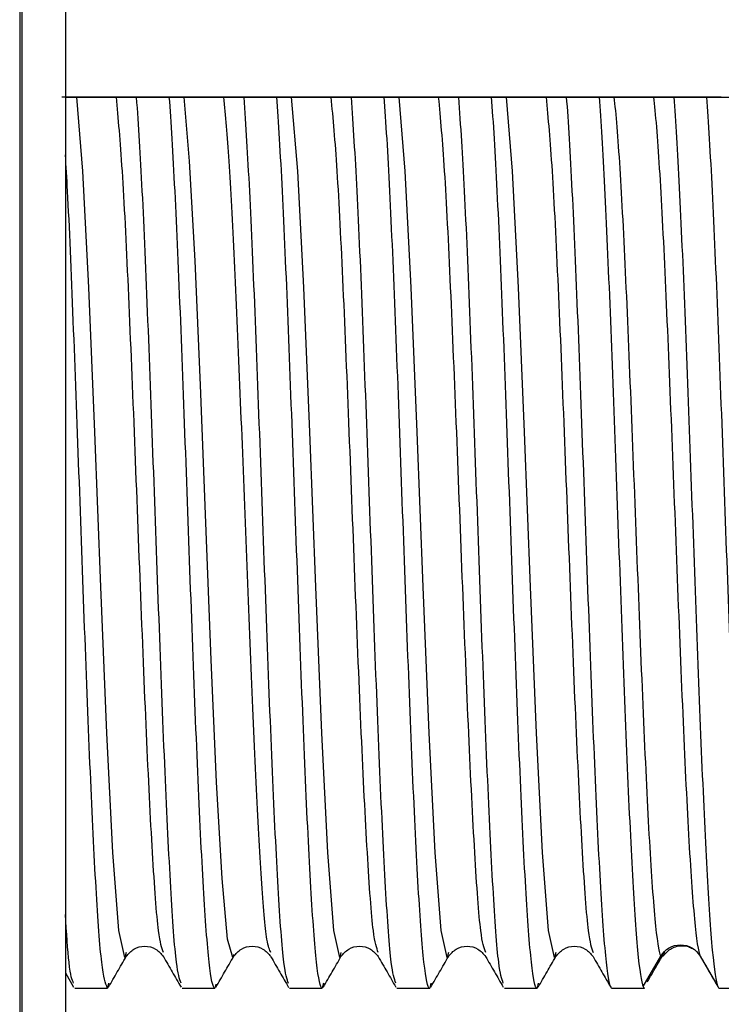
# Model space of a CAD drawing. Header units: millimetres. Extents: x 0 to 420, y 0 to 297.
# Tile 43 of 87: x 252.76 to 255.06, y 152.99 to 156.22. Entities that reach past the tile are written whole.
import ezdxf

# ---------------------------------------------------------------- set-up
doc = ezdxf.new("R2010")
doc.units = ezdxf.units.MM
doc.linetypes.add('SLD-Solido', pattern=[0])

msp = doc.modelspace()

# ---------------------------------------------------------------- linework, layer by layer
at = {"color": 7, "linetype": 'SLD-Solido', "lineweight": 25}
for p, q in [((252.7589, 176.9911), (252.7589, 126.2604)), ((252.7659, 176.994), (252.7659, 126.6568)), ((252.9091, 176.0068), (252.9091, 126.6568)), ((253.0891, 155.9685), (253.1965, 155.9685)), ((253.2504, 155.9685), (253.143, 155.9685)), ((253.4419, 155.9685), (253.5493, 155.9685)), ((253.6032, 155.9685), (253.4958, 155.9685)), ((253.7947, 155.9685), (253.9021, 155.9685)), ((253.9559, 155.9685), (253.8485, 155.9685)), ((254.1474, 155.9685), (254.2548, 155.9685)), ((254.3087, 155.9685), (254.2013, 155.9685)), ((254.5002, 155.9685), (254.6076, 155.9685)), ((254.6615, 155.9685), (254.5541, 155.9685)), ((254.853, 155.9685), (254.9604, 155.9685)), ((255.0143, 155.9685), (254.9069, 155.9685)), ((254.8064, 153.0485), (254.8641, 153.1482)), ((254.9941, 153.1482), (255.0518, 153.0485)), ((252.9091, 153.0934), (252.9361, 153.0466)), ((252.9397, 153.0435), (253.0471, 153.0435)), ((253.0507, 153.0599), (253.0471, 153.0435)), ((253.2924, 153.0435), (253.3998, 153.0435)), ((253.4032, 153.0562), (253.3998, 153.0435)), ((253.6452, 153.0435), (253.7526, 153.0435)), ((253.7562, 153.0599), (253.7526, 153.0435)), ((253.998, 153.0435), (254.1054, 153.0435)), ((254.109, 153.06), (254.1054, 153.0435)), ((254.3508, 153.0435), (254.4582, 153.0435)), ((254.4618, 153.06), (254.4582, 153.0435)), ((254.7035, 153.0435), (254.8109, 153.0435)), ((255.0563, 153.0435), (255.1637, 153.0435))]:
    msp.add_line(p, q, dxfattribs=at)
at = {"color": 7, "linetype": 'SLD-Solido', "lineweight": 25, "flags": 128}
for points in [[(253.1085, 153.1603), (253.1048, 153.1435), (253.085, 153.2325), (253.0652, 153.4888), (253.0454, 153.8808), (253.0257, 154.3603), (253.0059, 154.8684), (252.9861, 155.3428), (252.9663, 155.7252), (252.9465, 155.9684), (252.9465, 155.9684)], [(253.461, 153.1537), (253.4589, 153.1439), (253.4412, 153.2047), (253.4235, 153.403), (253.4057, 153.719), (253.388, 154.1216), (253.3703, 154.5708), (253.3525, 155.0222), (253.3348, 155.4313), (253.317, 155.7574), (253.2993, 155.9684), (253.2993, 155.9684)], [(253.8141, 153.1603), (253.8103, 153.1435), (253.7906, 153.2326), (253.7708, 153.4888), (253.751, 153.8808), (253.7312, 154.3603), (253.7114, 154.8684), (253.6916, 155.3428), (253.6719, 155.7251), (253.6521, 155.9684), (253.6521, 155.9684)], [(254.1669, 153.1604), (254.1631, 153.1435), (254.1433, 153.2325), (254.1236, 153.4888), (254.1038, 153.8808), (254.084, 154.3603), (254.0642, 154.8684), (254.0444, 155.3428), (254.0247, 155.7252), (254.0049, 155.9685), (254.0049, 155.9685)], [(254.5197, 153.1604), (254.5159, 153.1435), (254.4961, 153.2326), (254.4763, 153.4888), (254.4565, 153.8808), (254.4368, 154.3603), (254.417, 154.8684), (254.3972, 155.3428), (254.3774, 155.7251), (254.3576, 155.9684), (254.3576, 155.9684)]]:
    msp.add_lwpolyline(points, dxfattribs=at)
at = {"color": 7, "linetype": 'SLD-Solido', "lineweight": 25}
for points, knots in [([(252.9465, 155.9684), (252.9433, 155.9684), (252.9367, 155.9684), (252.925, 155.9684), (252.9142, 155.9684), (252.9061, 155.9684), (252.9019, 155.9684), (252.8997, 155.9684), (252.8986, 155.9684), (252.898, 155.9685), (252.8977, 155.9684), (252.8976, 155.9684), (252.8976, 155.9684), (252.8976, 155.9684)], [0, 0, 0, 0, 0.248539, 0.500026, 0.750034, 0.875038, 0.937538, 0.968788, 0.984413, 0.996046, 0.998995, 0.999755, 1, 1, 1, 1]), ([(252.9103, 155.9684), (252.9133, 155.9684), (252.9195, 155.9684), (252.9312, 155.9684), (252.9432, 155.9684), (252.9546, 155.9684), (252.9655, 155.9684), (252.9778, 155.9684), (252.9904, 155.9684), (253.0009, 155.9684), (253.0094, 155.9684), (253.0167, 155.9684), (253.0251, 155.9684), (253.0337, 155.9684), (253.038, 155.9684), (253.0402, 155.9684)], [0, 0, 0, 0, 0.1251733, 0.2502953, 0.3402782, 0.4081624, 0.4622492, 0.5001161, 0.5337426, 0.5780158, 0.6390855, 0.6892778, 0.7497072, 0.8748181, 1, 1, 1, 1]), ([(253.0764, 155.9684), (253.0734, 155.9684), (253.0673, 155.9685), (253.0528, 155.9685), (253.0372, 155.9683), (253.0143, 155.9685), (252.9962, 155.9684), (252.9858, 155.9684), (252.9774, 155.9685), (252.97, 155.9685), (252.9616, 155.9685), (252.953, 155.9685), (252.9487, 155.9684), (252.9465, 155.9684)], [0, 0, 0, 0, 0.125434, 0.250805, 0.413192, 0.499079, 0.532849, 0.577233, 0.638355, 0.688656, 0.749201, 0.87456, 1, 1, 1, 1]), ([(253.0402, 155.9684), (253.0469, 155.9684), (253.0605, 155.9684), (253.0795, 155.9684), (253.0891, 155.9685)], [0, 0, 0, 0, 0.493669, 1, 1, 1, 1]), ([(253.2309, 153.1604), (253.2256, 153.1756), (253.2137, 153.2094), (253.1951, 153.469), (253.1754, 153.865), (253.1556, 154.3555), (253.1358, 154.8747), (253.116, 155.3564), (253.0962, 155.7565), (253.083, 155.8978), (253.0764, 155.9684)], [0, 0, 0, 0, 0.103657, 0.231707, 0.359756, 0.487805, 0.615854, 0.743903, 0.871952, 1, 1, 1, 1]), ([(253.143, 155.9684), (253.1426, 155.9684), (253.1418, 155.9684), (253.1402, 155.9684), (253.1375, 155.9684), (253.1321, 155.9684), (253.1216, 155.9684), (253.1013, 155.9684), (253.0864, 155.9684), (253.0765, 155.9684)], [0, 0, 0, 0, 0.015576, 0.031201, 0.062452, 0.124955, 0.249964, 0.499981, 1, 1, 1, 1]), ([(253.2888, 153.06), (253.2838, 153.0744), (253.2725, 153.1066), (253.2551, 153.3546), (253.2364, 153.7372), (253.2177, 154.2184), (253.199, 154.7403), (253.1803, 155.2434), (253.1617, 155.6861), (253.1492, 155.8743), (253.143, 155.9685)], [0, 0, 0, 0, 0.103155, 0.231276, 0.359397, 0.487517, 0.615638, 0.743759, 0.871879, 1, 1, 1, 1]), ([(253.1965, 155.9684), (253.1967, 155.9684), (253.197, 155.9684), (253.1978, 155.9684), (253.1992, 155.9684), (253.202, 155.9684), (253.2074, 155.9684), (253.2179, 155.9684), (253.2382, 155.9684), (253.2531, 155.9684), (253.263, 155.9685)], [0, 0, 0, 0, 0.005908, 0.01557, 0.031195, 0.062445, 0.124945, 0.249945, 0.499948, 1, 1, 1, 1]), ([(253.3998, 153.0435), (253.3936, 153.0435), (253.3874, 153.0723), (253.3749, 153.1846), (253.3687, 153.268), (253.3562, 153.4803), (253.35, 153.6091), (253.3376, 153.8981), (253.3313, 154.0582), (253.3189, 154.3922), (253.3127, 154.566), (253.3002, 154.9083), (253.294, 155.0768), (253.2815, 155.3899), (253.2753, 155.5346), (253.2628, 155.7842), (253.2566, 155.8891), (253.2504, 155.9685)], [0, 0, 0, 0, 0.125, 0.125, 0.25, 0.25, 0.375, 0.375, 0.5, 0.5, 0.625, 0.625, 0.75, 0.75, 0.875, 0.875, 1, 1, 1, 1]), ([(253.2993, 155.9684), (253.2961, 155.9684), (253.2895, 155.9684), (253.2776, 155.9685), (253.2648, 155.9682), (253.2551, 155.9684), (253.2504, 155.9684)], [0, 0, 0, 0, 0.248755, 0.500088, 0.760565, 1, 1, 1, 1]), ([(253.263, 155.9685), (253.2666, 155.9684), (253.2729, 155.9684), (253.2847, 155.9685), (253.296, 155.9684), (253.3074, 155.9684), (253.3183, 155.9684), (253.3306, 155.9684), (253.3432, 155.9684), (253.3537, 155.9684), (253.3621, 155.9684), (253.3695, 155.9684), (253.3772, 155.9684), (253.386, 155.9684), (253.3904, 155.9684), (253.3929, 155.9685)], [0, 0, 0, 0, 0.143359, 0.250283, 0.340267, 0.40816, 0.462247, 0.500118, 0.533743, 0.578019, 0.639096, 0.689283, 0.749724, 0.855897, 1, 1, 1, 1]), ([(253.4292, 155.9684), (253.4262, 155.9684), (253.42, 155.9684), (253.4056, 155.9684), (253.39, 155.9682), (253.3671, 155.9684), (253.349, 155.9683), (253.3386, 155.9684), (253.3301, 155.9684), (253.3228, 155.9684), (253.3144, 155.9684), (253.3058, 155.9685), (253.3015, 155.9684), (253.2993, 155.9684)], [0, 0, 0, 0, 0.125429, 0.250808, 0.413198, 0.499078, 0.532845, 0.577225, 0.638346, 0.688648, 0.749196, 0.874564, 1, 1, 1, 1]), ([(253.3929, 155.9685), (253.3962, 155.9685), (253.4028, 155.9684), (253.4145, 155.9684), (253.4253, 155.9684), (253.4334, 155.9684), (253.4376, 155.9684), (253.4397, 155.9684), (253.4408, 155.9684), (253.4415, 155.9684), (253.4418, 155.9684), (253.4419, 155.9684)], [0, 0, 0, 0, 0.248575, 0.500065, 0.75006, 0.875057, 0.937556, 0.968804, 0.984429, 0.994077, 1, 1, 1, 1]), ([(253.4958, 155.9684), (253.4954, 155.9684), (253.4946, 155.9684), (253.493, 155.9684), (253.4903, 155.9684), (253.4849, 155.9684), (253.4744, 155.9684), (253.4541, 155.9684), (253.4392, 155.9684), (253.4292, 155.9684)], [0, 0, 0, 0, 0.015587, 0.031209, 0.062454, 0.124945, 0.249932, 0.499924, 1, 1, 1, 1]), ([(253.5841, 153.1602), (253.5798, 153.1688), (253.5695, 153.1892), (253.5534, 153.3861), (253.5356, 153.7035), (253.5179, 154.1139), (253.5002, 154.5702), (253.4824, 155.0299), (253.4647, 155.4436), (253.447, 155.7831), (253.4351, 155.9067), (253.4292, 155.9684)], [0, 0, 0, 0, 0.083885, 0.198403, 0.312921, 0.427436, 0.54195, 0.656461, 0.770973, 0.885485, 1, 1, 1, 1]), ([(253.642, 153.0583), (253.6368, 153.0729), (253.6254, 153.1052), (253.6078, 153.3545), (253.5892, 153.7372), (253.5705, 154.2184), (253.5518, 154.7403), (253.5331, 155.2434), (253.5144, 155.6861), (253.502, 155.8743), (253.4958, 155.9685)], [0, 0, 0, 0, 0.105526, 0.233308, 0.36109, 0.488872, 0.616654, 0.744436, 0.872218, 1, 1, 1, 1]), ([(253.5493, 155.9684), (253.5493, 155.9684), (253.5493, 155.9684), (253.5494, 155.9684), (253.5498, 155.9685), (253.5506, 155.9684), (253.552, 155.9684), (253.5547, 155.9684), (253.5601, 155.9684), (253.5707, 155.9684), (253.591, 155.9684), (253.6059, 155.9684), (253.6158, 155.9684)], [0, 0, 0, 0, 0.000242, 0.000985, 0.003918, 0.0156, 0.031223, 0.06247, 0.124966, 0.249965, 0.499977, 1, 1, 1, 1]), ([(253.7526, 153.0435), (253.7464, 153.0435), (253.7402, 153.0723), (253.7277, 153.1846), (253.7215, 153.268), (253.709, 153.4803), (253.7028, 153.6091), (253.6903, 153.8981), (253.6841, 154.0582), (253.6717, 154.3922), (253.6654, 154.566), (253.653, 154.9083), (253.6468, 155.0768), (253.6343, 155.3899), (253.6281, 155.5346), (253.6156, 155.7842), (253.6094, 155.8891), (253.6032, 155.9685)], [0, 0, 0, 0, 0.125, 0.125, 0.25, 0.25, 0.375, 0.375, 0.5, 0.5, 0.625, 0.625, 0.75, 0.75, 0.875, 0.875, 1, 1, 1, 1]), ([(253.6521, 155.9684), (253.6454, 155.9684), (253.6318, 155.9684), (253.6128, 155.9684), (253.6032, 155.9684)], [0, 0, 0, 0, 0.493725, 1, 1, 1, 1]), ([(253.6158, 155.9684), (253.6189, 155.9684), (253.625, 155.9684), (253.6367, 155.9684), (253.6488, 155.9684), (253.6602, 155.9684), (253.6711, 155.9684), (253.6833, 155.9685), (253.696, 155.9684), (253.7065, 155.9684), (253.7149, 155.9684), (253.7223, 155.9684), (253.7307, 155.9684), (253.7392, 155.9685), (253.7436, 155.9684), (253.7457, 155.9684)], [0, 0, 0, 0, 0.125177, 0.250294, 0.340275, 0.408159, 0.462247, 0.500117, 0.533746, 0.578021, 0.639091, 0.689282, 0.749709, 0.874815, 1, 1, 1, 1]), ([(253.782, 155.9684), (253.7789, 155.9684), (253.7728, 155.9684), (253.7584, 155.9685), (253.7427, 155.9682), (253.7198, 155.9685), (253.7018, 155.9684), (253.6914, 155.9684), (253.6829, 155.9684), (253.6756, 155.9684), (253.6672, 155.9684), (253.6586, 155.9684), (253.6543, 155.9684), (253.6521, 155.9684)], [0, 0, 0, 0, 0.125428, 0.250797, 0.413235, 0.499076, 0.532867, 0.577266, 0.638397, 0.68872, 0.749208, 0.874565, 1, 1, 1, 1]), ([(253.7457, 155.9684), (253.749, 155.9684), (253.7556, 155.9684), (253.7674, 155.9684), (253.7783, 155.9683), (253.7865, 155.9682), (253.7906, 155.9683), (253.7926, 155.9684), (253.7937, 155.9684), (253.7942, 155.9684), (253.7945, 155.9684), (253.7947, 155.9684)], [0, 0, 0, 0, 0.248522, 0.500031, 0.760537, 0.882928, 0.942139, 0.971248, 0.985677, 0.992861, 1, 1, 1, 1]), ([(253.8485, 155.9684), (253.8361, 155.9684), (253.8116, 155.9684), (253.7918, 155.9684), (253.782, 155.9684)], [0, 0, 0, 0, 0.506645, 1, 1, 1, 1]), ([(253.9365, 153.1605), (253.9311, 153.1756), (253.9192, 153.2094), (253.9007, 153.469), (253.8809, 153.865), (253.8611, 154.3555), (253.8413, 154.8747), (253.8216, 155.3564), (253.8018, 155.7565), (253.7886, 155.8978), (253.782, 155.9684)], [0, 0, 0, 0, 0.103668, 0.231716, 0.359763, 0.487811, 0.615858, 0.743906, 0.871953, 1, 1, 1, 1]), ([(253.9943, 153.06), (253.9893, 153.0744), (253.9781, 153.1066), (253.9606, 153.3546), (253.9419, 153.7372), (253.9233, 154.2184), (253.9046, 154.7403), (253.8859, 155.2434), (253.8672, 155.6861), (253.8548, 155.8743), (253.8485, 155.9685)], [0, 0, 0, 0, 0.103167, 0.231286, 0.359405, 0.487524, 0.615643, 0.743762, 0.871881, 1, 1, 1, 1]), ([(253.9021, 155.9684), (253.9021, 155.9684), (253.9021, 155.9684), (253.9021, 155.9684), (253.9022, 155.9685), (253.9026, 155.9684), (253.9033, 155.9685), (253.9048, 155.9684), (253.9075, 155.9685), (253.9129, 155.9684), (253.9235, 155.9685), (253.9438, 155.9684), (253.9587, 155.9684), (253.9686, 155.9684)], [0, 0, 0, 0, 0.000055, 0.000246, 0.000987, 0.003919, 0.015605, 0.031226, 0.062468, 0.124954, 0.249935, 0.499925, 1, 1, 1, 1]), ([(254.1054, 153.0435), (254.0992, 153.0435), (254.0929, 153.0723), (254.0805, 153.1846), (254.0743, 153.268), (254.0618, 153.4803), (254.0556, 153.6091), (254.0431, 153.8981), (254.0369, 154.0582), (254.0244, 154.3922), (254.0182, 154.566), (254.0058, 154.9083), (253.9995, 155.0768), (253.9871, 155.3899), (253.9808, 155.5346), (253.9684, 155.7842), (253.9622, 155.8891), (253.9559, 155.9685)], [0, 0, 0, 0, 0.125, 0.125, 0.25, 0.25, 0.375, 0.375, 0.5, 0.5, 0.625, 0.625, 0.75, 0.75, 0.875, 0.875, 1, 1, 1, 1]), ([(254.0049, 155.9685), (254.0016, 155.9684), (253.995, 155.9684), (253.9833, 155.9684), (253.9725, 155.9684), (253.9644, 155.9684), (253.9602, 155.9684), (253.9581, 155.9684), (253.9568, 155.9684), (253.9562, 155.9684), (253.9559, 155.9684)], [0, 0, 0, 0, 0.248562, 0.500047, 0.750051, 0.875054, 0.937555, 0.968806, 0.984431, 1, 1, 1, 1]), ([(253.9686, 155.9684), (253.9717, 155.9684), (253.9778, 155.9684), (253.9895, 155.9684), (254.0016, 155.9684), (254.013, 155.9684), (254.0239, 155.9684), (254.0361, 155.9684), (254.0488, 155.9683), (254.0592, 155.9684), (254.0677, 155.9684), (254.075, 155.9684), (254.0834, 155.9684), (254.092, 155.9684), (254.0963, 155.9684), (254.0985, 155.9684)], [0, 0, 0, 0, 0.125171, 0.250293, 0.340277, 0.408163, 0.46225, 0.500116, 0.533742, 0.578015, 0.639086, 0.689279, 0.74971, 0.874821, 1, 1, 1, 1]), ([(254.1348, 155.9685), (254.1312, 155.9684), (254.125, 155.9684), (254.1104, 155.9685), (254.0955, 155.9682), (254.0726, 155.9685), (254.0546, 155.9684), (254.0442, 155.9684), (254.0357, 155.9684), (254.0283, 155.9684), (254.0206, 155.9685), (254.0119, 155.9684), (254.0074, 155.9684), (254.0049, 155.9685)], [0, 0, 0, 0, 0.1438631, 0.2507981, 0.4131896, 0.4990796, 0.532847, 0.5772307, 0.6383572, 0.688652, 0.7492097, 0.855473, 1, 1, 1, 1]), ([(254.0985, 155.9684), (254.1018, 155.9684), (254.1083, 155.9684), (254.1202, 155.9685), (254.133, 155.9682), (254.1428, 155.9684), (254.1474, 155.9684)], [0, 0, 0, 0, 0.248692, 0.50009, 0.760599, 1, 1, 1, 1]), ([(254.2013, 155.9684), (254.2009, 155.9684), (254.2002, 155.9684), (254.1986, 155.9684), (254.1959, 155.9684), (254.1905, 155.9684), (254.1799, 155.9684), (254.1596, 155.9684), (254.1447, 155.9684), (254.1348, 155.9685)], [0, 0, 0, 0, 0.015568, 0.031193, 0.062445, 0.124948, 0.249954, 0.499965, 1, 1, 1, 1]), ([(254.2893, 153.1603), (254.2839, 153.1755), (254.272, 153.2093), (254.2535, 153.469), (254.2337, 153.865), (254.2139, 154.3555), (254.1941, 154.8747), (254.1743, 155.3565), (254.1546, 155.7565), (254.1414, 155.8978), (254.1348, 155.9685)], [0, 0, 0, 0, 0.103777, 0.231809, 0.359841, 0.487873, 0.615905, 0.743937, 0.871969, 1, 1, 1, 1]), ([(254.3471, 153.0599), (254.3421, 153.0743), (254.3309, 153.1065), (254.3134, 153.3546), (254.2947, 153.7372), (254.276, 154.2184), (254.2574, 154.7403), (254.2387, 155.2434), (254.22, 155.6861), (254.2075, 155.8743), (254.2013, 155.9685)], [0, 0, 0, 0, 0.103283, 0.231386, 0.359488, 0.487591, 0.615693, 0.743795, 0.871898, 1, 1, 1, 1]), ([(254.2548, 155.9684), (254.2552, 155.9684), (254.256, 155.9684), (254.2576, 155.9684), (254.2603, 155.9684), (254.2657, 155.9684), (254.2762, 155.9684), (254.2965, 155.9684), (254.3114, 155.9684), (254.3214, 155.9685)], [0, 0, 0, 0, 0.015569, 0.031195, 0.062446, 0.12495, 0.249958, 0.499972, 1, 1, 1, 1]), ([(254.4582, 153.0435), (254.4519, 153.0435), (254.4457, 153.0723), (254.4333, 153.1846), (254.427, 153.268), (254.4146, 153.4803), (254.4084, 153.6091), (254.3959, 153.8981), (254.3897, 154.0582), (254.3772, 154.3922), (254.371, 154.566), (254.3585, 154.9083), (254.3523, 155.0768), (254.3399, 155.3899), (254.3336, 155.5346), (254.3212, 155.7842), (254.3149, 155.8891), (254.3087, 155.9685)], [0, 0, 0, 0, 0.125, 0.125, 0.25, 0.25, 0.375, 0.375, 0.5, 0.5, 0.625, 0.625, 0.75, 0.75, 0.875, 0.875, 1, 1, 1, 1]), ([(254.3576, 155.9684), (254.3544, 155.9684), (254.3478, 155.9684), (254.3359, 155.9685), (254.3231, 155.9682), (254.3134, 155.9684), (254.3087, 155.9684)], [0, 0, 0, 0, 0.24864, 0.5000873, 0.7606057, 1, 1, 1, 1]), ([(254.3214, 155.9684), (254.325, 155.9684), (254.3312, 155.9684), (254.3431, 155.9685), (254.3543, 155.9684), (254.3657, 155.9684), (254.3766, 155.9684), (254.3889, 155.9685), (254.4015, 155.9684), (254.412, 155.9684), (254.4205, 155.9685), (254.4278, 155.9684), (254.4355, 155.9685), (254.4443, 155.9684), (254.4487, 155.9684), (254.4513, 155.9684)], [0, 0, 0, 0, 0.143981, 0.250247, 0.340114, 0.407836, 0.461917, 0.500089, 0.533476, 0.577763, 0.639194, 0.689424, 0.749762, 0.855549, 1, 1, 1, 1]), ([(254.4876, 155.9684), (254.4845, 155.9684), (254.4784, 155.9684), (254.4639, 155.9684), (254.4483, 155.9682), (254.4254, 155.9684), (254.4073, 155.9683), (254.3969, 155.9684), (254.3885, 155.9684), (254.3811, 155.9684), (254.3727, 155.9684), (254.3641, 155.9684), (254.3598, 155.9684), (254.3577, 155.9684)], [0, 0, 0, 0, 0.1254302, 0.2508111, 0.4131975, 0.4990779, 0.5328446, 0.5772246, 0.638344, 0.6886448, 0.7491923, 0.8745618, 1, 1, 1, 1]), ([(254.4513, 155.9685), (254.4545, 155.9684), (254.4611, 155.9684), (254.4728, 155.9684), (254.4836, 155.9684), (254.4918, 155.9684), (254.4959, 155.9684), (254.4981, 155.9684), (254.4993, 155.9684), (254.4999, 155.9684), (254.5002, 155.9684)], [0, 0, 0, 0, 0.248555, 0.50004, 0.750047, 0.875052, 0.937554, 0.968804, 0.98443, 1, 1, 1, 1]), ([(254.5541, 155.9684), (254.5539, 155.9684), (254.5535, 155.9685), (254.5527, 155.9684), (254.5514, 155.9685), (254.5486, 155.9684), (254.5432, 155.9685), (254.5327, 155.9684), (254.5124, 155.9684), (254.4975, 155.9684), (254.4876, 155.9684)], [0, 0, 0, 0, 0.007797, 0.015607, 0.031227, 0.062468, 0.124952, 0.249933, 0.499925, 1, 1, 1, 1]), ([(254.4876, 155.9684), (254.4942, 155.8978), (254.5073, 155.7565), (254.5271, 155.3564), (254.5469, 154.8747), (254.5667, 154.3555), (254.5865, 153.865), (254.6063, 153.469), (254.6248, 153.2093), (254.6367, 153.1755), (254.6421, 153.1603)], [0, 0, 0, 0, 0.128027, 0.256054, 0.38408, 0.512107, 0.640133, 0.768159, 0.896185, 1, 1, 1, 1]), ([(254.5541, 155.9685), (254.5603, 155.8891), (254.5665, 155.7842), (254.579, 155.5346), (254.5852, 155.3899), (254.5977, 155.0768), (254.6039, 154.9083), (254.6164, 154.566), (254.6226, 154.3922), (254.635, 154.0582), (254.6413, 153.8981), (254.6537, 153.6091), (254.66, 153.4803), (254.6724, 153.268), (254.6786, 153.1846), (254.6911, 153.0723), (254.6973, 153.0435), (254.7035, 153.0435)], [0, 0, 0, 0, 0.125, 0.125, 0.25, 0.25, 0.375, 0.375, 0.5, 0.5, 0.625, 0.625, 0.75, 0.75, 0.875, 0.875, 1, 1, 1, 1]), ([(254.6076, 155.9685), (254.62, 155.9684), (254.6446, 155.9684), (254.6644, 155.9684), (254.6741, 155.9684)], [0, 0, 0, 0, 0.506713, 1, 1, 1, 1]), ([(254.7104, 155.9684), (254.7072, 155.9684), (254.7006, 155.9684), (254.6887, 155.9685), (254.6759, 155.9682), (254.6662, 155.9683), (254.6615, 155.9684)], [0, 0, 0, 0, 0.248525, 0.500028, 0.760536, 1, 1, 1, 1]), ([(254.6615, 155.9684), (254.6675, 155.8915), (254.6736, 155.7905), (254.6856, 155.5508), (254.6917, 155.4121), (254.7038, 155.1113), (254.7098, 154.9492), (254.7219, 154.6184), (254.7279, 154.4497), (254.74, 154.1229), (254.746, 153.9649), (254.7581, 153.676), (254.7641, 153.545), (254.7762, 153.3237), (254.7823, 153.2333), (254.7943, 153.1025), (254.8004, 153.062), (254.8064, 153.0485)], [0, 0, 0, 0, 0.125, 0.125, 0.25, 0.25, 0.375, 0.375, 0.5, 0.5, 0.625, 0.625, 0.75, 0.75, 0.875, 0.875, 1, 1, 1, 1]), ([(254.6742, 155.9684), (254.6772, 155.9684), (254.6834, 155.9684), (254.6951, 155.9684), (254.7071, 155.9684), (254.7185, 155.9684), (254.7294, 155.9684), (254.7417, 155.9684), (254.7543, 155.9684), (254.7648, 155.9684), (254.7732, 155.9684), (254.7806, 155.9684), (254.789, 155.9684), (254.7976, 155.9684), (254.8019, 155.9684), (254.8041, 155.9684)], [0, 0, 0, 0, 0.125176, 0.250297, 0.340278, 0.408161, 0.462248, 0.500116, 0.533744, 0.578018, 0.639087, 0.689278, 0.749706, 0.874815, 1, 1, 1, 1]), ([(254.8403, 155.9684), (254.8373, 155.9684), (254.8312, 155.9684), (254.8167, 155.9685), (254.8011, 155.9683), (254.7782, 155.9685), (254.7601, 155.9684), (254.7497, 155.9684), (254.7412, 155.9685), (254.7339, 155.9684), (254.7255, 155.9684), (254.7169, 155.9685), (254.7126, 155.9684), (254.7104, 155.9684)], [0, 0, 0, 0, 0.1254368, 0.2508114, 0.4131932, 0.4990787, 0.5328489, 0.5772311, 0.6383504, 0.6886495, 0.7491935, 0.8745558, 1, 1, 1, 1]), ([(254.7104, 155.9684), (254.7168, 155.9159), (254.7232, 155.8364), (254.736, 155.6321), (254.7425, 155.5076), (254.7553, 155.2278), (254.7617, 155.0728), (254.7745, 154.75), (254.7809, 154.5824), (254.7937, 154.254), (254.8001, 154.0933), (254.8129, 153.7974), (254.8193, 153.6622), (254.8321, 153.4331), (254.8385, 153.3391), (254.8513, 153.2034), (254.8577, 153.1615), (254.8641, 153.1482)], [0, 0, 0, 0, 0.125, 0.125, 0.25, 0.25, 0.375, 0.375, 0.5, 0.5, 0.625, 0.625, 0.75, 0.75, 0.875, 0.875, 1, 1, 1, 1]), ([(254.8041, 155.9684), (254.8108, 155.9684), (254.8244, 155.9684), (254.8434, 155.9684), (254.853, 155.9685)], [0, 0, 0, 0, 0.493659, 1, 1, 1, 1]), ([(254.8403, 155.9684), (254.8467, 155.9159), (254.8532, 155.8364), (254.866, 155.6321), (254.8724, 155.5076), (254.8852, 155.2278), (254.8916, 155.0728), (254.9044, 154.75), (254.9108, 154.5824), (254.9236, 154.254), (254.93, 154.0933), (254.9428, 153.7974), (254.9492, 153.6622), (254.962, 153.4331), (254.9684, 153.3391), (254.9812, 153.2034), (254.9876, 153.1615), (254.9941, 153.1482)], [0, 0, 0, 0, 0.125, 0.125, 0.25, 0.25, 0.375, 0.375, 0.5, 0.5, 0.625, 0.625, 0.75, 0.75, 0.875, 0.875, 1, 1, 1, 1]), ([(254.9069, 155.9684), (254.9065, 155.9684), (254.9057, 155.9684), (254.9041, 155.9684), (254.9014, 155.9684), (254.896, 155.9684), (254.8855, 155.9684), (254.8652, 155.9684), (254.8503, 155.9684), (254.8403, 155.9684)], [0, 0, 0, 0, 0.015593, 0.031217, 0.062465, 0.124964, 0.249967, 0.499982, 1, 1, 1, 1]), ([(254.9069, 155.9685), (254.9129, 155.8915), (254.9189, 155.7905), (254.931, 155.5508), (254.9371, 155.4121), (254.9491, 155.1113), (254.9552, 154.9492), (254.9673, 154.6184), (254.9733, 154.4496), (254.9854, 154.1229), (254.9914, 153.9649), (255.0035, 153.6759), (255.0095, 153.545), (255.0216, 153.3237), (255.0276, 153.2333), (255.0397, 153.1024), (255.0457, 153.062), (255.0518, 153.0485)], [0, 0, 0, 0, 0.125, 0.125, 0.25, 0.25, 0.375, 0.375, 0.5, 0.5, 0.625, 0.625, 0.75, 0.75, 0.875, 0.875, 1, 1, 1, 1]), ([(254.9604, 155.9684), (254.9608, 155.9684), (254.9616, 155.9684), (254.9631, 155.9684), (254.9659, 155.9684), (254.9712, 155.9684), (254.9818, 155.9684), (255.0021, 155.9684), (255.017, 155.9684), (255.0269, 155.9684)], [0, 0, 0, 0, 0.015581, 0.031204, 0.062451, 0.124944, 0.249934, 0.499928, 1, 1, 1, 1]), ([(255.0632, 155.9685), (255.0599, 155.9685), (255.0534, 155.9685), (255.0417, 155.9684), (255.0309, 155.9684), (255.0227, 155.9684), (255.0185, 155.9684), (255.0164, 155.9684), (255.0153, 155.9684), (255.0146, 155.9685), (255.0144, 155.9684), (255.0143, 155.9684), (255.0143, 155.9684), (255.0143, 155.9684)], [0, 0, 0, 0, 0.248612, 0.500069, 0.750057, 0.875049, 0.937544, 0.968792, 0.984416, 0.996045, 0.998995, 0.999755, 1, 1, 1, 1]), ([(255.0143, 155.9684), (255.0205, 155.889), (255.0267, 155.7842), (255.0392, 155.5345), (255.0454, 155.3899), (255.0579, 155.0767), (255.0641, 154.9083), (255.0765, 154.566), (255.0828, 154.3922), (255.0952, 154.0582), (255.1015, 153.8981), (255.1139, 153.6092), (255.1201, 153.4803), (255.1326, 153.268), (255.1388, 153.1847), (255.1513, 153.0723), (255.1575, 153.0435), (255.1637, 153.0435)], [0, 0, 0, 0, 0.125, 0.125, 0.25, 0.25, 0.375, 0.375, 0.5, 0.5, 0.625, 0.625, 0.75, 0.75, 0.875, 0.875, 1, 1, 1, 1]), ([(255.0269, 155.9684), (255.03, 155.9684), (255.0362, 155.9685), (255.0478, 155.9684), (255.0599, 155.9684), (255.0713, 155.9684), (255.0822, 155.9684), (255.0945, 155.9684), (255.1071, 155.9684), (255.1176, 155.9684), (255.126, 155.9684), (255.1334, 155.9684), (255.1418, 155.9684), (255.1503, 155.9685), (255.1547, 155.9684), (255.1568, 155.9684)], [0, 0, 0, 0, 0.12517, 0.25029, 0.340275, 0.408162, 0.46225, 0.500117, 0.533742, 0.578016, 0.639088, 0.689282, 0.749714, 0.874823, 1, 1, 1, 1]), ([(253.0471, 153.0435), (253.0408, 153.0601), (253.0284, 153.0935), (253.0097, 153.3535), (252.991, 153.7375), (252.9723, 154.2181), (252.9537, 154.7412), (252.935, 155.2399), (252.9201, 155.6053), (252.9115, 155.7412), (252.9091, 155.7791)], [0, 0, 0, 0, 0.135367, 0.2707341, 0.4061011, 0.5414682, 0.6768352, 0.8122022, 0.9475693, 1, 1, 1, 1]), ([(252.936, 153.06), (252.931, 153.0707), (252.922, 153.0901), (252.913, 153.2254), (252.9091, 153.2852)], [0, 0, 0, 0, 0.558119, 1, 1, 1, 1]), ([(253.1086, 153.1468), (253.1163, 153.156), (253.1317, 153.1744), (253.1697, 153.1842), (253.2078, 153.1744), (253.2232, 153.156), (253.2309, 153.1467)], [0, 0, 0, 0, 0.251831, 0.499987, 0.748157, 1, 1, 1, 1]), ([(253.4614, 153.1468), (253.4691, 153.1561), (253.4845, 153.1744), (253.5225, 153.1843), (253.5606, 153.1744), (253.576, 153.156), (253.5837, 153.1468)], [0, 0, 0, 0, 0.251864, 0.500023, 0.748165, 1, 1, 1, 1]), ([(253.8141, 153.1468), (253.8218, 153.156), (253.8372, 153.1744), (253.8753, 153.1843), (253.9134, 153.1744), (253.9287, 153.156), (253.9365, 153.1468)], [0, 0, 0, 0, 0.251838, 0.499982, 0.748138, 1, 1, 1, 1]), ([(254.1669, 153.1467), (254.1746, 153.156), (254.19, 153.1744), (254.2281, 153.1842), (254.2662, 153.1744), (254.2815, 153.156), (254.2893, 153.1467)], [0, 0, 0, 0, 0.251836, 0.500003, 0.748166, 1, 1, 1, 1]), ([(254.5197, 153.1468), (254.5274, 153.156), (254.5428, 153.1744), (254.5809, 153.1843), (254.6189, 153.1744), (254.6343, 153.156), (254.642, 153.1468)], [0, 0, 0, 0, 0.25186, 0.500014, 0.748158, 1, 1, 1, 1]), ([(254.8201, 153.0639), (254.8297, 153.0805), (254.849, 153.1135), (254.8683, 153.1466), (254.8779, 153.1631)], [0, 0, 0, 0, 0.5000054, 1, 1, 1, 1]), ([(254.8733, 153.1485), (254.8769, 153.1535), (254.8841, 153.1636), (254.8997, 153.1746), (254.9174, 153.1816), (254.9364, 153.1837), (254.9543, 153.1809), (254.9645, 153.1757), (254.969, 153.1734)], [0, 0, 0, 0, 0.174655, 0.348648, 0.521719, 0.693498, 0.865282, 1, 1, 1, 1]), ([(253.0506, 153.0466), (253.0603, 153.0633), (253.0796, 153.0967), (253.0989, 153.1301), (253.1086, 153.1468)], [0, 0, 0, 0, 0.5000269, 1, 1, 1, 1]), ([(253.2309, 153.1468), (253.2405, 153.1301), (253.2599, 153.0967), (253.2792, 153.0633), (253.2888, 153.0466)], [0, 0, 0, 0, 0.499973, 1, 1, 1, 1]), ([(253.4031, 153.0461), (253.4128, 153.0628), (253.4321, 153.0962), (253.4514, 153.1296), (253.4611, 153.1463)], [0, 0, 0, 0, 0.500023, 1, 1, 1, 1]), ([(253.584, 153.1462), (253.5937, 153.1295), (253.613, 153.0961), (253.6323, 153.0627), (253.642, 153.046)], [0, 0, 0, 0, 0.499976, 1, 1, 1, 1]), ([(253.7562, 153.0466), (253.7658, 153.0633), (253.7852, 153.0967), (253.8045, 153.1301), (253.8141, 153.1468)], [0, 0, 0, 0, 0.500027, 1, 1, 1, 1]), ([(253.9364, 153.1469), (253.9461, 153.1302), (253.9654, 153.0967), (253.9847, 153.0633), (253.9944, 153.0466)], [0, 0, 0, 0, 0.499974, 1, 1, 1, 1]), ([(254.109, 153.0466), (254.1186, 153.0633), (254.138, 153.0967), (254.1573, 153.1301), (254.1669, 153.1468)], [0, 0, 0, 0, 0.500027, 1, 1, 1, 1]), ([(254.2892, 153.1468), (254.2989, 153.1301), (254.3182, 153.0967), (254.3375, 153.0633), (254.3472, 153.0466)], [0, 0, 0, 0, 0.499973, 1, 1, 1, 1]), ([(254.4618, 153.0466), (254.4714, 153.0633), (254.4907, 153.0968), (254.5101, 153.1302), (254.5197, 153.1469)], [0, 0, 0, 0, 0.500026, 1, 1, 1, 1]), ([(254.642, 153.1468), (254.6517, 153.1301), (254.671, 153.0967), (254.6903, 153.0633), (254.7, 153.0466)], [0, 0, 0, 0, 0.4999735, 1, 1, 1, 1]), ([(254.9948, 153.1467), (255.0045, 153.13), (255.0238, 153.0966), (255.0431, 153.0632), (255.0528, 153.0465)], [0, 0, 0, 0, 0.4999748, 1, 1, 1, 1])]:
    msp.add_open_spline(points, degree=3, knots=knots, dxfattribs=at)
for points in [[(254.8641, 153.1482), (254.8772, 153.1708), (254.9291, 153.2003), (254.981, 153.1708), (254.9941, 153.1482)], [(254.8064, 153.0485), (254.8079, 153.0451), (254.8094, 153.0435), (254.8109, 153.0435)], [(255.0518, 153.0485), (255.0533, 153.0451), (255.0548, 153.0435), (255.0563, 153.0435)]]:
    msp.add_open_spline(points, degree=3, dxfattribs=at)

doc.saveas('drawing.dxf')
